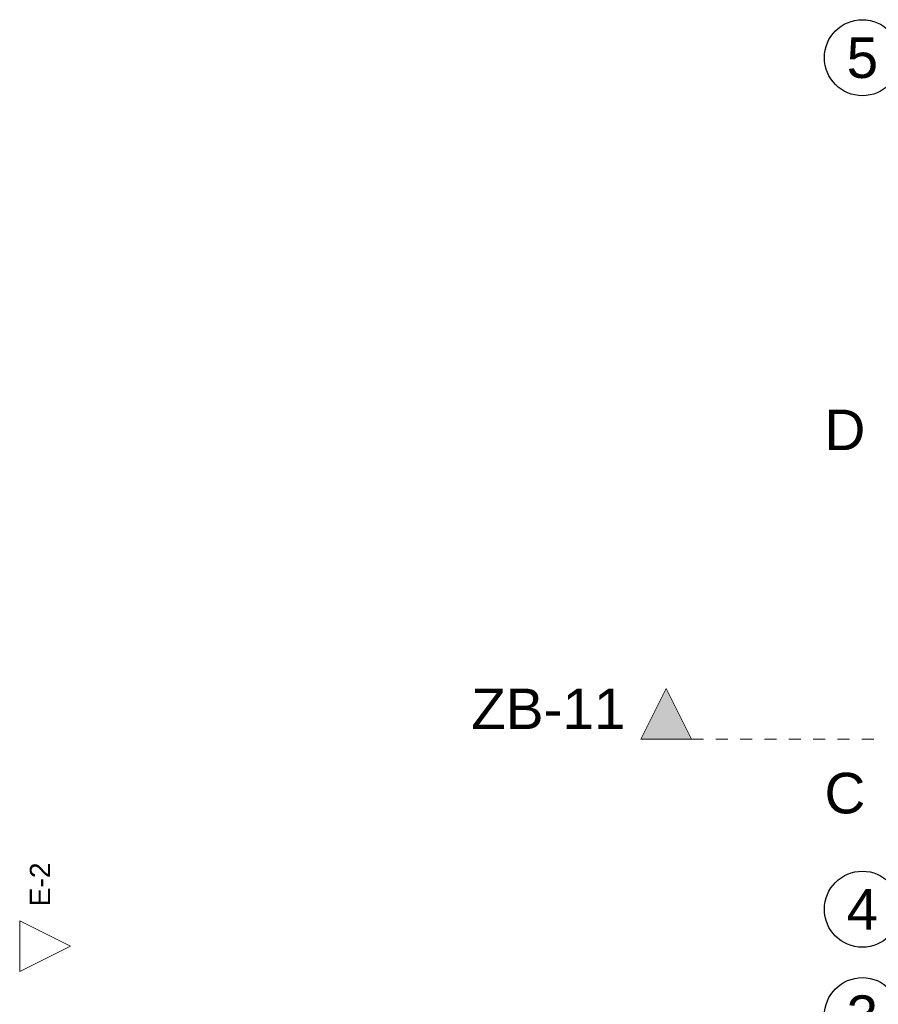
# Model space of a CAD drawing. Header units: millimetres. Extents: x 53458 to 226409, y -124561 to 60561.
# Tile 61 of 133: x 53458 to 61927, y -108380 to -98668. Entities that reach past the tile are written whole.
import ezdxf
from ezdxf.enums import TextEntityAlignment as Align

# ---------------------------------------------------------------- set-up
doc = ezdxf.new("R2010")
doc.units = ezdxf.units.MM
doc.linetypes.add('SIM-Wegliniec-11.03.2025-Parter$0$Przerywana', pattern=[240, 120, -120])
doc.linetypes.add('SIM-Wegliniec-11.03.2025-Parter$0$Wipeout_Contour', pattern=[1000, 0, -1000])
doc.layers.add('_xref', color=250, linetype='Continuous')
for name, color, linetype, lineweight in [('SIM-Wegliniec-11.03.2025-Parter$0$A-Elewacje', 250, 'Continuous', 0), ('SIM-Wegliniec-11.03.2025-Parter$0$A-Elewacje_Nr_pióra__5', 250, 'Continuous', 0), ('SIM-Wegliniec-11.03.2025-Parter$0$A-Przekroje-PB_Nr_pióra__58', 250, 'Continuous', 0), ('SIM-Wegliniec-11.03.2025-Parter$0$A-Przekroje_Nr_pióra__5', 250, 'Continuous', 0), ('SIM-Wegliniec-11.03.2025-Parter$0$A-Przekroje_Nr_pióra__58', 250, 'Continuous', 0), ('SIM-Wegliniec-11.03.2025-Parter$0$Nowe_A-Osi_Nr_pióra__25', 250, 'Continuous', 0), ('SIM-Wegliniec-11.03.2025-Parter$0$Nowe_A-Osi_Nr_pióra__6', 250, 'Continuous', 0)]:
    doc.layers.add(name, color=color, linetype=linetype, lineweight=lineweight)
doc.styles.add('SIM-Wegliniec-11.03.2025-Parter$0$STYL_AUTOMATYCZNY_1', font='arial.ttf')

# ---------------------------------------------------------------- blocks, each defined once
blk = doc.blocks.new('SIM-Wegliniec-11.03.2025-Parter')
at = {"layer": 'SIM-Wegliniec-11.03.2025-Parter$0$A-Przekroje_Nr_pióra__58', "linetype": 'Continuous', "lineweight": 13}
blk.add_hatch(color=256, dxfattribs=at).paths.add_polyline_path([(59583, -105766), (60083, -105766), (59833, -105266)])
at = {"layer": 'SIM-Wegliniec-11.03.2025-Parter$0$A-Przekroje_Nr_pióra__5', "linetype": 'SIM-Wegliniec-11.03.2025-Parter$0$Przerywana', "lineweight": 13}
blk.add_line((60083, -105766), (93169.8, -105766), dxfattribs=at)
at = {"layer": 'SIM-Wegliniec-11.03.2025-Parter$0$A-Przekroje_Nr_pióra__58', "linetype": 'Continuous', "lineweight": 13, "flags": 128}
blk.add_lwpolyline([(59583, -105766), (60083, -105766), (59833, -105266)], close=True, dxfattribs=at)
at = {"layer": 'SIM-Wegliniec-11.03.2025-Parter$0$Nowe_A-Osi_Nr_pióra__25', "linetype": 'Continuous', "lineweight": 25}
for centre in [(61769.7, -99042.6), (61769.7, -107442.6), (61769.7, -108492.6)]:
    blk.add_circle(centre, 375, dxfattribs=at)
at = {"layer": 'SIM-Wegliniec-11.03.2025-Parter$0$A-Elewacje_Nr_pióra__5', "lineweight": 13, "insert": (53758, -106980.7), "char_height": 200, "attachment_point": 9, "rotation": 90, "style": 'SIM-Wegliniec-11.03.2025-Parter$0$STYL_AUTOMATYCZNY_1'}
blk.add_mtext('\\A1;{\\pqr;\\pt0;\\fArial|b0|i0|c238|p0;\\W1.000000;E-2}', dxfattribs=at)
at = {"layer": 'SIM-Wegliniec-11.03.2025-Parter$0$A-Przekroje-PB_Nr_pióra__58', "lineweight": 13, "char_height": 400, "attachment_point": 9, "style": 'SIM-Wegliniec-11.03.2025-Parter$0$STYL_AUTOMATYCZNY_1'}
for s, insert in [('\\A1;{\\pqr;\\pt0;\\fArial|b0|i0|c238|p0;\\W1.000000;D}', (61799.3, -102913.8)), ('\\A1;{\\pqr;\\pt0;\\fArial|b0|i0|c238|p0;\\W1.000000;C}', (61799.3, -106502.9))]:
    blk.add_mtext(s, dxfattribs=dict(at, insert=insert))
at = {"layer": 'SIM-Wegliniec-11.03.2025-Parter$0$A-Przekroje_Nr_pióra__58', "lineweight": 13, "insert": (59433, -105666), "char_height": 400, "attachment_point": 9, "style": 'SIM-Wegliniec-11.03.2025-Parter$0$STYL_AUTOMATYCZNY_1'}
blk.add_mtext('\\A1;{\\pqr;\\pt0;\\fArial|b0|i0|c238|p0;\\W1.000000;ZB-11}', dxfattribs=at)
at = {"layer": 'SIM-Wegliniec-11.03.2025-Parter$0$Nowe_A-Osi_Nr_pióra__6', "lineweight": 13, "style": 'SIM-Wegliniec-11.03.2025-Parter$0$STYL_AUTOMATYCZNY_1'}
for s, p in [('5', (61769.7, -98842.6)), ('4', (61769.7, -107242.6)), ('3', (61769.7, -108292.6))]:
    blk.add_text(s, height=400, dxfattribs=at).set_placement(p, align=Align.TOP_CENTER)
at = {"linetype": 'SIM-Wegliniec-11.03.2025-Parter$0$Wipeout_Contour', "lineweight": 0, "ltscale": 361224.564344}
blk.add_wipeout([(53458, -107557.5), (53458, -108057.5), (53958, -107807.5)], dxfattribs=at).dxf.layer = 'SIM-Wegliniec-11.03.2025-Parter$0$A-Elewacje'
at = {"layer": 'SIM-Wegliniec-11.03.2025-Parter$0$A-Elewacje_Nr_pióra__5', "linetype": 'Continuous', "lineweight": 13, "flags": 128}
blk.add_lwpolyline([(53458, -107557.5), (53458, -108057.5), (53958, -107807.5)], close=True, dxfattribs=at)

msp = doc.modelspace()

# ---------------------------------------------------------------- block references
at = {"layer": '_xref'}
msp.add_blockref('SIM-Wegliniec-11.03.2025-Parter', (0, 0), dxfattribs=at)

doc.saveas('drawing.dxf')
